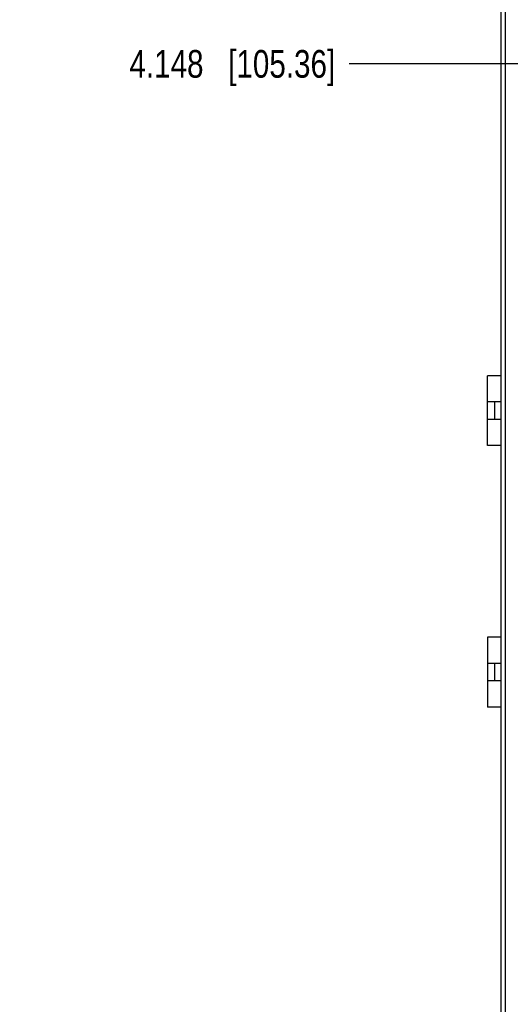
# Model space of a CAD drawing. Header units: inches. Extents: x 0 to 34, y 0 to 22.
# Tile 13 of 47: x 6.3 to 8.5, y 10 to 14.5. Entities that reach past the tile are written whole.
import ezdxf

# ---------------------------------------------------------------- set-up
doc = ezdxf.new("R2010")
doc.units = ezdxf.units.IN
doc.header["$LTSCALE"] = 1.87
doc.header["$MEASUREMENT"] = 0
doc.layers.get('0').update_dxf_attribs({"linetype": 'CONTINUOUS'})
doc.layers.add('DIMENSIONS', color=7, linetype='CONTINUOUS')
doc.styles.get("Standard").update_dxf_attribs({"font": 'txt', "width": 0.8})
doc.dimstyles.new('DIMSTYLE_1', dxfattribs={"dimtxt": 0.125, "dimasz": 0.18, "dimexe": 0.125, "dimexo": 0.0625, "dimgap": 0.09, "dimtad": 0, "dimtih": 1, "dimtoh": 1, "dimdec": 3, "dimlfac": 0.5, "dimzin": 4, "dimdsep": 46, "dimtxsty": 'STANDARD', "dimblk": '_FILLED', "dimblk1": '_FILLED', "dimblk2": '_FILLED', "dimcen": 0.09, "dimadec": 0, "dimazin": 0, "dimtp": 0.001, "dimtm": 0.001, "dimtfac": 1, "dimtdec": 3, "dimtofl": 0, "dimtmove": 0, "dimatfit": 3, "dimldrblk": '_FILLED', "dimfxl": 1, "dimtolj": 1, "dimtzin": 4, "dimarcsym": 0})

# ---------------------------------------------------------------- blocks, each defined once
blk = doc.blocks.new('*D18')
at = {"layer": 'DIMENSIONS', "color": 2, "linetype": 'CONTINUOUS'}
blk.add_line((8.5847, 14.2639), (7.8057, 14.2639), dxfattribs=at)
at = {"layer": 'DIMENSIONS', "color": 2, "linetype": 'CONTINUOUS', "insert": (7.7432, 14.3264), "char_height": 0.125, "width": 1.425, "attachment_point": 3, "line_spacing_factor": 0.9}
blk.add_mtext('4.148{\\Ftxt.shx;\\W1.000000;\\H0.125000; }[105.36]', dxfattribs=at)
blk = doc.blocks.new('_FILLED')
at = {"color": 0, "linetype": 'BYBLOCK'}
blk.add_solid([(0, 0), (-1, 0.174), (-1, -0.174)], dxfattribs=at)
blk = doc.blocks.new('*D19')
at = {"layer": 'DIMENSIONS', "color": 2, "linetype": 'CONTINUOUS'}
blk.add_line((8.4397, 15.2519), (7.8057, 15.2519), dxfattribs=at)
at = {"layer": 'DIMENSIONS', "color": 2, "linetype": 'CONTINUOUS', "insert": (7.7432, 15.3144), "char_height": 0.125, "width": 1.425, "attachment_point": 3, "line_spacing_factor": 0.9}
blk.add_mtext('4.642{\\Ftxt.shx;\\W1.000000;\\H0.125000; }[117.91]', dxfattribs=at)
blk = doc.blocks.new('*D20')
at = {"layer": 'DIMENSIONS', "color": 2, "linetype": 'CONTINUOUS'}
blk.add_line((8.4377, 15.5959), (7.8057, 15.5959), dxfattribs=at)
at = {"layer": 'DIMENSIONS', "color": 2, "linetype": 'CONTINUOUS', "insert": (7.7432, 15.6584), "char_height": 0.125, "width": 1.425, "attachment_point": 3, "line_spacing_factor": 0.9}
blk.add_mtext('4.814{\\Ftxt.shx;\\W1.000000;\\H0.125000; }[122.28]', dxfattribs=at)

msp = doc.modelspace()

# ---------------------------------------------------------------- linework, layer by layer
at = {"color": 7, "linetype": 'CONTINUOUS'}
for p, q in [((8.4932, 5.7239), (8.4932, 15.8519)), ((8.5132, 5.7839), (8.5132, 15.7919)), ((8.4311, 12.5397), (8.4311, 12.8547)), ((8.4932, 12.8547), (8.4311, 12.8547)), ((8.4932, 12.7366), (8.4311, 12.7366)), ((8.4626, 12.7366), (8.4626, 12.6578)), ((8.4932, 12.6578), (8.4311, 12.6578)), ((8.4932, 12.5397), (8.4311, 12.5397)), ((8.4311, 11.6736), (8.4311, 11.3586)), ((8.4932, 11.6736), (8.4311, 11.6736)), ((8.4932, 11.5555), (8.4311, 11.5555)), ((8.4626, 11.5555), (8.4626, 11.4767)), ((8.4932, 11.4767), (8.4311, 11.4767)), ((8.4932, 11.3586), (8.4311, 11.3586))]:
    msp.add_line(p, q, dxfattribs=at)

# ---------------------------------------------------------------- dimensions: what is measured, and where the dimension line sits
at = {"layer": 'DIMENSIONS', "color": 2, "linetype": 'CONTINUOUS'}
for feature_location, offset, origin, picture, middle in [((8.4377, 15.5959), (-0.632, 0), (8.5002, 5.9679), '*D20', (7.0307, 15.5959)), ((8.4397, 15.2519), (-0.634, 0), (8.5022, 5.9679), '*D19', (7.0307, 15.2519)), ((8.5847, 14.2639), (-0.779, 0), (8.6472, 5.9679), '*D18', (7.0307, 14.2639))]:
    dim = msp.add_ordinate_dim(feature_location=feature_location, offset=offset, dtype=0, origin=origin, dimstyle='DIMSTYLE_1', override={"dimtad": 1, "dimtih": 0, "dimtoh": 0}, dxfattribs=at)
    dim.commit()
    dim.dimension.update_dxf_attribs({"geometry": picture, "text_midpoint": middle})

doc.saveas('drawing.dxf')
